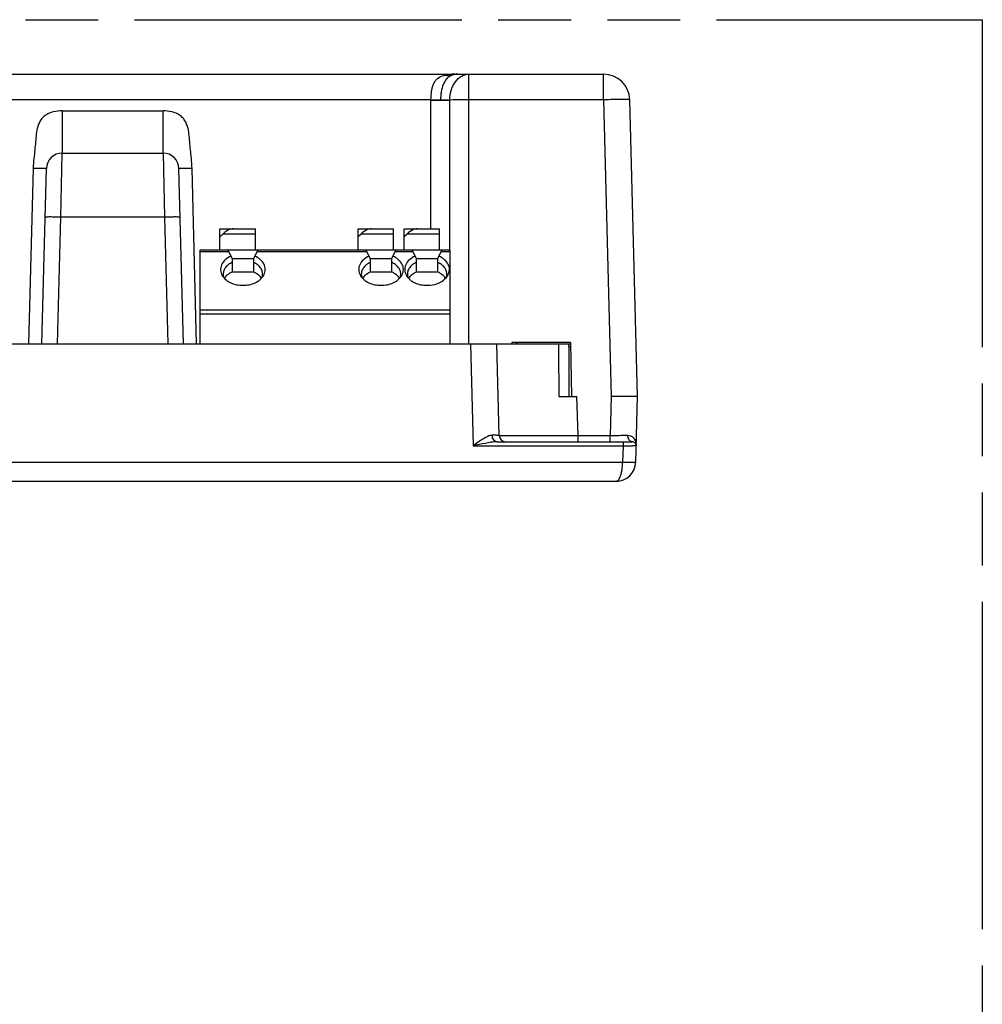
# Model space of a CAD drawing. Header units: millimetres. Extents: x 0 to 210, y 0 to 297.
# Tile 17 of 24: x 125 to 150, y 156 to 183. Entities that reach past the tile are written whole.
import ezdxf

# ---------------------------------------------------------------- set-up
doc = ezdxf.new("R2010")
doc.units = ezdxf.units.MM
doc.header["$LTSCALE"] = 19.36
doc.linetypes.add('PHANTOM', pattern=[0.8, 0.45, -0.05, 0.1, -0.05, 0.1, -0.05])
doc.layers.get('0').update_dxf_attribs({"linetype": 'CONTINUOUS'})
doc.layers.add('DEFAULT_3', color=7, linetype='PHANTOM')

msp = doc.modelspace()

# ---------------------------------------------------------------- linework, layer by layer
at = {"color": 7, "linetype": 'Continuous'}
for p, q in [((114.91061, 181.22941), (140.0477, 181.22941)), ((140.95422, 172.65188), (140.74746, 180.54773)), ((125.64385, 179.12941), (128.33096, 179.12941)), ((125.10182, 174.05441), (125.224, 178.72041)), ((128.873, 174.05441), (128.75081, 178.72041)), ((129.84166, 177.11691), (130.78666, 177.11691)), ((129.84166, 176.55691), (129.84166, 177.11691)), ((129.85616, 176.90691), (129.84166, 176.90691)), ((129.92215, 176.97691), (129.85616, 176.90691)), ((130.78666, 176.55691), (130.78666, 177.11691)), ((133.51666, 177.11691), (134.46166, 177.11691)), ((133.51666, 176.55691), (133.51666, 177.11691)), ((133.53116, 176.90691), (133.51666, 176.90691)), ((133.59715, 176.97691), (133.53116, 176.90691)), ((134.46166, 176.55691), (134.46166, 177.11691)), ((134.74166, 177.11691), (135.68666, 177.11691)), ((134.74166, 176.55691), (134.74166, 177.11691)), ((134.75616, 176.90691), (134.74166, 176.90691)), ((134.82215, 176.97691), (134.75616, 176.90691)), ((135.68666, 176.55691), (135.68666, 177.11691)), ((129.31666, 176.55691), (135.96666, 176.55691)), ((129.31666, 174.05441), (129.31666, 176.55691)), ((130.17416, 176.31191), (130.05166, 176.55691)), ((130.73416, 176.31191), (130.85666, 176.55691)), ((133.84916, 176.31191), (133.72666, 176.55691)), ((134.40916, 176.31191), (134.53166, 176.55691)), ((134.95166, 176.55691), (135.07416, 176.31191)), ((135.63416, 176.31191), (135.75666, 176.55691)), ((135.96666, 174.05441), (135.96666, 176.55691)), ((130.73416, 176.31191), (130.17416, 176.31191)), ((130.17416, 175.96191), (130.17416, 176.31191)), ((130.73416, 176.31191), (130.73416, 175.96191)), ((134.40916, 176.31191), (133.84916, 176.31191)), ((133.84916, 175.96191), (133.84916, 176.31191)), ((134.40916, 176.31191), (134.40916, 175.96191)), ((135.63416, 176.31191), (135.07416, 176.31191)), ((135.07416, 175.96191), (135.07416, 176.31191)), ((135.63416, 176.31191), (135.63416, 175.96191)), ((130.73416, 175.96191), (130.17416, 175.96191)), ((134.40916, 175.96191), (133.84916, 175.96191)), ((135.63416, 175.96191), (135.07416, 175.96191)), ((113.96763, 174.05441), (139.17053, 174.05441)), ((137.27145, 171.61733), (137.20763, 174.05441)), ((137.61277, 174.08941), (137.61011, 174.05441)), ((139.16991, 174.08941), (137.61277, 174.08941)), ((137.75318, 174.05441), (137.75612, 174.08941)), ((139.12594, 173.98435), (139.17175, 173.98437)), ((139.12594, 173.98435), (139.12594, 172.65441)), ((139.13022, 174.03829), (139.1303, 174.05441)), ((139.16991, 174.08941), (139.19496, 172.65441)), ((138.8571, 172.65441), (139.34357, 172.65441)), ((140.75141, 172.65441), (140.25358, 172.65441)), ((140.90856, 170.90817), (140.95422, 172.65188)), ((137.21919, 171.44691), (140.81488, 171.44691)), ((114.57484, 170.39691), (140.43951, 170.39691))]:
    msp.add_line(p, q, dxfattribs=at)
at = {"color": 9, "linetype": 'Continuous'}
for p, q in [((136.4577, 181.22941), (136.4577, 174.05441)), ((140.0477, 180.54773), (140.0477, 181.22941)), ((135.45859, 180.54773), (114.91061, 180.54773)), ((135.45857, 177.11691), (135.45857, 180.53676)), ((135.95814, 176.55691), (135.95814, 180.54224)), ((140.0477, 180.54773), (136.4577, 180.54773)), ((140.0477, 180.54773), (140.25397, 172.65441)), ((125.64386, 180.25417), (125.64386, 179.12941)), ((125.64386, 180.25417), (128.33096, 180.25417)), ((128.33096, 179.12941), (128.33096, 180.25417)), ((125.60994, 177.42522), (125.64385, 179.12941)), ((128.33096, 179.12941), (128.36487, 177.42522)), ((124.87412, 178.7204), (124.75193, 174.05441)), ((129.22288, 174.05441), (129.10069, 178.7204)), ((125.52167, 174.05441), (125.60994, 177.42522)), ((128.36487, 177.42522), (125.60994, 177.42522)), ((128.36487, 177.42522), (128.45314, 174.05441)), ((130.78666, 176.97691), (129.92215, 176.97691)), ((134.46166, 176.97691), (133.59715, 176.97691)), ((135.68666, 176.97691), (134.82215, 176.97691)), ((130.07729, 176.50565), (129.31666, 176.50565)), ((133.75229, 176.50565), (130.83103, 176.50565)), ((134.97729, 176.50565), (134.50603, 176.50565)), ((135.96666, 176.50565), (135.73103, 176.50565)), ((129.31666, 174.96317), (135.96666, 174.96317)), ((135.96666, 174.83942), (129.31666, 174.83942)), ((136.50757, 174.05441), (136.57801, 171.33916)), ((137.72566, 174.08941), (137.7228, 174.05441)), ((139.37073, 171.61733), (139.34357, 172.65441)), ((140.25397, 172.65441), (140.22641, 171.61733)), ((139.37071, 171.44691), (139.37073, 171.61733)), ((139.37073, 171.61733), (140.22641, 171.61733)), ((140.22641, 171.44691), (140.22641, 171.61733)), ((140.56998, 171.44691), (140.56996, 171.33916)), ((136.57801, 171.33916), (140.56997, 171.33916)), ((140.56997, 171.33916), (140.55868, 170.90817)), ((114.74978, 170.90816), (140.55868, 170.90817))]:
    msp.add_line(p, q, dxfattribs=at)
at = {"color": 7, "linetype": 'Continuous'}
for centre, radius, start, end in [((140.0477, 180.52941), 0.7, 1.5, 90), ((125.64386, 178.70941), 0.42, 90, 178.499536), ((128.33096, 178.70941), 0.42, 1.500464, 89.999941), ((130.22238, 176.05714), 0.36846, 210.10062, 211.683153), ((130.24797, 175.63942), 0.32315, 147.634207, 151.598937), ((130.27163, 175.62398), 0.3514, 139.757313, 147.574027), ((130.41128, 175.44283), 0.58234, 114.028051, 114.605669), ((130.49704, 175.44283), 0.58234, 65.394334, 65.971968), ((130.63603, 175.62348), 0.35223, 32.773103, 40.235813), ((130.65964, 175.63901), 0.32396, 28.404502, 32.723104), ((130.69257, 176.05321), 0.36075, 328.29447, 333.245821), ((133.89738, 176.05714), 0.36846, 210.10062, 211.683153), ((133.92297, 175.63942), 0.32315, 147.634207, 151.598937), ((133.94663, 175.62398), 0.3514, 139.757313, 147.574027), ((134.08628, 175.44283), 0.58234, 114.028051, 114.605669), ((134.17204, 175.44283), 0.58234, 65.394334, 65.971968), ((134.31103, 175.62348), 0.35223, 32.773103, 40.235813), ((134.33464, 175.63901), 0.32396, 28.404502, 32.723104), ((134.36757, 176.05321), 0.36075, 328.29447, 333.245821), ((135.12238, 176.05714), 0.36846, 210.100618, 211.683153), ((135.14797, 175.63942), 0.32315, 147.634207, 151.598966), ((135.17163, 175.62398), 0.3514, 139.757313, 147.574027), ((135.31128, 175.44283), 0.58234, 114.028051, 114.605669), ((135.39704, 175.44283), 0.58234, 65.394334, 65.971968), ((135.53603, 175.62348), 0.35223, 32.773317, 40.23581), ((135.55939, 175.63886), 0.32426, 28.544698, 32.722048), ((135.59258, 176.05326), 0.36076, 328.2867, 332.916604), ((138.76492, 174.03997), 0.3653, 351.239555, 358.554386), ((138.75844, 174.04023), 0.37179, 358.540707, 359.701674), ((137.44639, 171.62191), 0.175, 181.500041, 270), ((140.81488, 171.34191), 0.105, 358.5, 89.999357), ((140.38374, 170.92191), 0.525, 270.000089, 358.5)]:
    msp.add_arc(centre, radius, start, end, dxfattribs=at)
at = {"color": 9, "linetype": 'Continuous'}
for centre, radius, start, end in [((132.57731, 180.53669), 2.88128, 0.001261, 0.219499), ((135.58532, 205.35387), 24.80647, 269.707297, 270.296654), ((140.69345, 156.1291), 24.42717, 90.886869, 91.514886), ((514.32596, 173.76533), 375.47039, 179.9558866, 180.1695231), ((139.76401, 248.64998), 77.03404, 270.3439312, 270.694178), ((137.78824, 829.54762), 657.9322, 270.00850488, 270.13781033), ((140.83354, 201.77072), 30.4327, 269.503775, 269.970243)]:
    msp.add_arc(centre, radius, start, end, dxfattribs=at)
at = {"color": 7, "linetype": 'Continuous'}
for centre in [(130.06215, 176.97691), (133.73715, 176.97691), (134.96215, 176.97691)]:
    msp.add_ellipse(centre, major_axis=(0.18645, 0.11823), ratio=0.40212983, start_param=0.56514283, end_param=2.13593916, dxfattribs=at)
at = {"color": 9, "linetype": 'Continuous'}
for points, knots in [([(135.45859, 180.54773), (135.45813, 180.62634), (135.46554, 180.7418), (135.49715, 180.88703), (135.53163, 180.98171), (135.57892, 181.06242), (135.66286, 181.14903), (135.74883, 181.18304), (135.80682, 181.19727)], [0, 0, 0, 0, 0.29382329, 0.42961789, 0.55453901, 0.66893258, 0.77681053, 1, 1, 1, 1]), ([(136.00125, 181.19721), (135.9856, 181.19402), (135.92118, 181.18427), (135.85494, 181.18795), (135.80672, 181.19725)], [0, 0, 0, 0, 0.24545161, 1, 1, 1, 1]), ([(136.0998, 181.22941), (136.07503, 181.22941), (135.9767, 181.22685), (135.87853, 181.2138), (135.80682, 181.19727)], [0, 0, 0, 0, 0.25183249, 1, 1, 1, 1]), ([(135.95814, 180.54224), (135.95926, 180.62787), (135.98387, 180.80012), (136.08875, 181.0287), (136.25495, 181.18999), (136.39494, 181.22941), (136.4577, 181.22941)], [0, 0, 0, 0, 0.27621698, 0.55365687, 0.79753967, 1, 1, 1, 1]), ([(136.00125, 181.19721), (136.00932, 181.20265), (136.03944, 181.2202), (136.0747, 181.22941), (136.09983, 181.22941)], [0, 0, 0, 0, 0.27895217, 1, 1, 1, 1]), ([(135.45857, 180.53676), (135.50419, 180.53676), (135.67073, 180.53723), (135.83727, 180.53902), (135.95814, 180.54225)], [0, 0, 0, 0, 0.27394594, 1, 1, 1, 1]), ([(135.71375, 180.54771), (135.73614, 180.54756), (135.81761, 180.54677), (135.89911, 180.54507), (135.95814, 180.54225)], [0, 0, 0, 0, 0.2746866, 1, 1, 1, 1]), ([(136.4577, 180.54773), (136.41164, 180.54773), (136.24512, 180.54727), (136.07858, 180.54546), (135.95814, 180.54224)], [0, 0, 0, 0, 0.27654411, 1, 1, 1, 1]), ([(140.74746, 180.54773), (140.74744, 180.54851), (140.74392, 180.5495), (140.73893, 180.55046), (140.72902, 180.55148), (140.70939, 180.55284), (140.67552, 180.55406), (140.6252, 180.55498), (140.56227, 180.55539), (140.48826, 180.55526), (140.4047, 180.55459), (140.34601, 180.55381), (140.31537, 180.55334)], [0, 0, 0, 0, 0.00537386, 0.0188442, 0.04083136, 0.07130641, 0.15707707, 0.27440602, 0.42079319, 0.59307775, 0.78754981, 1, 1, 1, 1]), ([(125.64386, 180.25417), (125.56645, 180.25417), (125.43385, 180.24141), (125.26774, 180.18269), (125.15528, 180.10727), (125.05599, 179.99729), (124.98624, 179.83754), (124.95305, 179.63741), (124.93555, 179.43084), (124.91611, 179.2129), (124.88979, 178.97555), (124.87644, 178.80911), (124.87412, 178.7204)], [0, 0, 0, 0, 0.1186065, 0.20180845, 0.26741843, 0.32395184, 0.42677075, 0.52879065, 0.63403231, 0.74441756, 0.86402912, 1, 1, 1, 1]), ([(129.10069, 178.7204), (129.09837, 178.80911), (129.08502, 178.97555), (129.0587, 179.2129), (129.03927, 179.43084), (129.02177, 179.63741), (128.98858, 179.83754), (128.91882, 179.99729), (128.81953, 180.10727), (128.70707, 180.18269), (128.54097, 180.24141), (128.40836, 180.25417), (128.33096, 180.25417)], [0, 0, 0, 0, 0.13597088, 0.25558244, 0.36596769, 0.47120935, 0.57322925, 0.67604816, 0.73258157, 0.79819155, 0.8813935, 1, 1, 1, 1]), ([(125.224, 178.7204), (125.22399, 178.71986), (125.22117, 178.71939), (125.21737, 178.71868), (125.20917, 178.71814), (125.19827, 178.71759), (125.18367, 178.71717), (125.15774, 178.7167), (125.11793, 178.71653), (125.06327, 178.71683), (125.00204, 178.71763), (124.93824, 178.71883), (124.89533, 178.71985), (124.87412, 178.7204)], [0, 0, 0, 0, 0.00467649, 0.01753105, 0.0395527, 0.07119855, 0.11272413, 0.16397309, 0.29373587, 0.45343795, 0.63232595, 0.81823293, 1, 1, 1, 1]), ([(129.10069, 178.7204), (129.07948, 178.71985), (129.03657, 178.71883), (128.97277, 178.71763), (128.91154, 178.71683), (128.85688, 178.71653), (128.81708, 178.7167), (128.79114, 178.71717), (128.77654, 178.71759), (128.76564, 178.71814), (128.75745, 178.71868), (128.75365, 178.71939), (128.75083, 178.71986), (128.75081, 178.7204)], [0, 0, 0, 0, 0.18176699, 0.36767366, 0.54656125, 0.70626299, 0.83602564, 0.88727464, 0.92880036, 0.96044647, 0.98246834, 0.99532303, 1, 1, 1, 1]), ([(125.60994, 177.42522), (125.58446, 177.42589), (125.53297, 177.42711), (125.45642, 177.42855), (125.38296, 177.4295), (125.31741, 177.42987), (125.26967, 177.42965), (125.23855, 177.4291), (125.22098, 177.4286), (125.2079, 177.42794), (125.19806, 177.42729), (125.19351, 177.42643), (125.1901, 177.42588), (125.19008, 177.42522)], [0, 0, 0, 0, 0.18192713, 0.36767542, 0.54656384, 0.70626717, 0.83569604, 0.88709047, 0.92880492, 0.96043857, 0.98238733, 0.99527898, 1, 1, 1, 1]), ([(128.78473, 177.42522), (128.78471, 177.42588), (128.7813, 177.42643), (128.77675, 177.42729), (128.76692, 177.42794), (128.75383, 177.4286), (128.73626, 177.4291), (128.70514, 177.42965), (128.65741, 177.42987), (128.59185, 177.4295), (128.5184, 177.42855), (128.44184, 177.42711), (128.39035, 177.42589), (128.36487, 177.42522)], [0, 0, 0, 0, 0.00471994, 0.01761045, 0.03955815, 0.07119086, 0.11290457, 0.16429852, 0.29372711, 0.4534311, 0.63232095, 0.81807104, 1, 1, 1, 1]), ([(137.08957, 171.62159), (137.04844, 171.62216), (136.96049, 171.59067), (136.83797, 171.52006), (136.70876, 171.4329), (136.62215, 171.37064), (136.57801, 171.33916)], [0, 0, 0, 0, 0.209274, 0.45695032, 0.72423173, 1, 1, 1, 1]), ([(137.21919, 171.44691), (137.20278, 171.44691), (137.16639, 171.4568), (137.12285, 171.49778), (137.09564, 171.55608), (137.0896, 171.59993), (137.08957, 171.62159)], [0, 0, 0, 0, 0.20615918, 0.45183729, 0.72779622, 1, 1, 1, 1]), ([(137.27145, 171.61733), (137.27144, 171.61759), (137.26989, 171.61746), (137.26816, 171.61792), (137.26416, 171.61799), (137.25646, 171.61844), (137.24288, 171.6188), (137.22254, 171.61935), (137.19657, 171.61989), (137.15164, 171.6207), (137.11538, 171.62124), (137.08957, 171.62159)], [0, 0, 0, 0, 0.00430963, 0.01669085, 0.0371644, 0.06568073, 0.14660835, 0.25899332, 0.40213802, 0.57451277, 1, 1, 1, 1]), ([(140.69731, 171.62159), (140.72022, 171.62168), (140.76477, 171.61381), (140.82037, 171.58043), (140.86311, 171.53661), (140.88277, 171.50184), (140.89096, 171.48402)], [0, 0, 0, 0, 0.27442312, 0.52636651, 0.7651211, 1, 1, 1, 1]), ([(140.74584, 171.48032), (140.73767, 171.48911), (140.7084, 171.53074), (140.69735, 171.58313), (140.69731, 171.62159)], [0, 0, 0, 0, 0.23783541, 1, 1, 1, 1]), ([(137.21919, 171.44691), (137.16666, 171.44691), (137.06011, 171.4351), (136.84649, 171.39762), (136.68577, 171.36233), (136.57801, 171.33916)], [0, 0, 0, 0, 0.24206552, 0.49203583, 1, 1, 1, 1]), ([(137.27145, 171.61733), (137.27145, 171.61711), (137.27279, 171.61737), (137.27421, 171.61696), (137.27764, 171.61704), (137.2842, 171.61678), (137.29587, 171.6167), (137.3134, 171.61649), (137.33596, 171.61634), (137.36339, 171.61618), (137.39566, 171.61604), (137.44812, 171.61586), (137.52509, 171.61569), (137.6306, 171.61554), (137.75285, 171.61545), (137.83982, 171.61543), (137.8859, 171.61543)], [0, 0, 0, 0, 0.0010458, 0.004139, 0.00928366, 0.01647653, 0.03699042, 0.06564156, 0.10235474, 0.14703876, 0.1995999, 0.25990845, 0.4031372, 0.57537249, 0.7750309, 1, 1, 1, 1]), ([(140.79661, 171.44905), (140.79217, 171.45009), (140.77301, 171.45624), (140.75638, 171.46897), (140.74584, 171.48032)], [0, 0, 0, 0, 0.22742527, 1, 1, 1, 1]), ([(140.91985, 171.33916), (140.91984, 171.33859), (140.91629, 171.33937), (140.91253, 171.33828), (140.90354, 171.33861), (140.89236, 171.33823), (140.87765, 171.3382), (140.85252, 171.33803), (140.83218, 171.33802), (140.81773, 171.33802)], [0, 0, 0, 0, 0.0167152, 0.06593645, 0.1473039, 0.26012291, 0.40331475, 0.57570334, 1, 1, 1, 1]), ([(140.38374, 170.39691), (140.39511, 170.39691), (140.42059, 170.40508), (140.45241, 170.43579), (140.48123, 170.48241), (140.50694, 170.54467), (140.52857, 170.62112), (140.55098, 170.74329), (140.5583, 170.84092), (140.55868, 170.90816)], [0, 0, 0, 0, 0.05984439, 0.13355666, 0.22855454, 0.34675715, 0.48696627, 0.64603014, 1, 1, 1, 1]), ([(140.55868, 170.90817), (140.57991, 170.90761), (140.62281, 170.90659), (140.68659, 170.90539), (140.74778, 170.90461), (140.8024, 170.90429), (140.84218, 170.90447), (140.86811, 170.90493), (140.88275, 170.90535), (140.89365, 170.9059), (140.90185, 170.90644), (140.90564, 170.90716), (140.90848, 170.90762), (140.9085, 170.90817)], [0, 0, 0, 0, 0.18193473, 0.36766175, 0.54648699, 0.70624251, 0.83569128, 0.88707936, 0.92878611, 0.96041858, 0.982373, 0.99527293, 1, 1, 1, 1])]:
    msp.add_open_spline(points, degree=3, knots=knots, dxfattribs=at)
at = {"color": 7, "linetype": 'Continuous'}
for points, knots in [([(136.00125, 181.19721), (135.9762, 181.18757), (135.92905, 181.16117), (135.849, 181.08296), (135.77635, 180.94796), (135.73485, 180.79304), (135.71611, 180.65594), (135.7142, 180.58404), (135.71375, 180.54774)], [0, 0, 0, 0, 0.10773164, 0.21354431, 0.4455034, 0.71171757, 0.85428753, 1, 1, 1, 1]), ([(130.13632, 176.38758), (130.08101, 176.36287), (129.98193, 176.30174), (129.87835, 176.16952), (129.84646, 176.01383), (129.87864, 175.91543), (129.90361, 175.87235)], [0, 0, 0, 0, 0.28413031, 0.53601958, 0.76647637, 1, 1, 1, 1]), ([(131.0147, 175.89082), (131.03619, 175.93349), (131.06144, 176.02995), (131.02443, 176.17867), (130.92183, 176.30478), (130.82557, 176.36364), (130.772, 176.38758)], [0, 0, 0, 0, 0.2314825, 0.46261782, 0.71569699, 1, 1, 1, 1]), ([(133.81132, 176.38758), (133.75601, 176.36287), (133.65693, 176.30174), (133.55335, 176.16952), (133.52146, 176.01383), (133.55364, 175.91543), (133.57861, 175.87235)], [0, 0, 0, 0, 0.28413031, 0.53601958, 0.76647637, 1, 1, 1, 1]), ([(134.6897, 175.89082), (134.71119, 175.93349), (134.73644, 176.02995), (134.69943, 176.17867), (134.59683, 176.30478), (134.50057, 176.36364), (134.447, 176.38758)], [0, 0, 0, 0, 0.2314825, 0.46261782, 0.71569699, 1, 1, 1, 1]), ([(135.03632, 176.38758), (134.98101, 176.36287), (134.88193, 176.30174), (134.77835, 176.16952), (134.74646, 176.01383), (134.77864, 175.91543), (134.80361, 175.87235)], [0, 0, 0, 0, 0.28413031, 0.53601959, 0.76647637, 1, 1, 1, 1]), ([(135.91379, 175.88901), (135.93561, 175.93173), (135.96151, 176.0284), (135.92498, 176.17779), (135.82227, 176.30448), (135.72574, 176.36357), (135.672, 176.38758)], [0, 0, 0, 0, 0.23167091, 0.46273744, 0.71570352, 1, 1, 1, 1]), ([(130.17416, 176.22219), (130.13826, 176.20619), (130.07213, 176.16849), (129.9924, 176.09299), (129.94116, 176.00453), (129.92916, 175.93952), (129.92916, 175.90817)], [0, 0, 0, 0, 0.28089838, 0.53893597, 0.77592896, 1, 1, 1, 1]), ([(130.97916, 175.90817), (130.97916, 175.93952), (130.96716, 176.00453), (130.91592, 176.09299), (130.83619, 176.16849), (130.77006, 176.20619), (130.73416, 176.22219)], [0, 0, 0, 0, 0.22407103, 0.461064, 0.71910161, 1, 1, 1, 1]), ([(133.84916, 176.22219), (133.81326, 176.20619), (133.74713, 176.16849), (133.6674, 176.09299), (133.61616, 176.00453), (133.60416, 175.93952), (133.60416, 175.90817)], [0, 0, 0, 0, 0.28089838, 0.53893597, 0.77592896, 1, 1, 1, 1]), ([(134.65416, 175.90817), (134.65416, 175.93952), (134.64216, 176.00453), (134.59092, 176.09299), (134.51119, 176.16849), (134.44506, 176.20619), (134.40916, 176.22219)], [0, 0, 0, 0, 0.22407103, 0.461064, 0.71910161, 1, 1, 1, 1]), ([(135.07416, 176.22219), (135.03826, 176.20619), (134.97213, 176.16849), (134.8924, 176.09299), (134.84116, 176.00453), (134.82916, 175.93952), (134.82916, 175.90817)], [0, 0, 0, 0, 0.28089838, 0.53893597, 0.77592896, 1, 1, 1, 1]), ([(135.87916, 175.90817), (135.87916, 175.93952), (135.86716, 176.00453), (135.81592, 176.09299), (135.73619, 176.16849), (135.67006, 176.20619), (135.63416, 176.22219)], [0, 0, 0, 0, 0.22407103, 0.461064, 0.71910161, 1, 1, 1, 1]), ([(129.90884, 175.86362), (129.95894, 175.78244), (130.13449, 175.64977), (130.34314, 175.61118), (130.45416, 175.61118)], [0, 0, 0, 0, 0.46214866, 1, 1, 1, 1]), ([(129.92916, 175.90817), (129.92917, 175.88391), (129.93379, 175.85116), (129.94397, 175.82026), (129.94688, 175.81253)], [0, 0, 0, 0, 0.74592619, 1, 1, 1, 1]), ([(130.0034, 175.851), (130.01387, 175.8634), (130.06162, 175.91298), (130.12111, 175.95044), (130.16881, 175.97229)], [0, 0, 0, 0, 0.2362494, 1, 1, 1, 1]), ([(130.45416, 175.61118), (130.56518, 175.61118), (130.77383, 175.64977), (130.94938, 175.78244), (130.99948, 175.86362)], [0, 0, 0, 0, 0.53785133, 1, 1, 1, 1]), ([(130.73951, 175.97229), (130.75604, 175.96472), (130.81705, 175.93328), (130.87235, 175.88957), (130.90492, 175.85099)], [0, 0, 0, 0, 0.26477089, 1, 1, 1, 1]), ([(130.96144, 175.81253), (130.96435, 175.82026), (130.97453, 175.85116), (130.97915, 175.88391), (130.97916, 175.90817)], [0, 0, 0, 0, 0.25407382, 1, 1, 1, 1]), ([(133.58384, 175.86362), (133.63394, 175.78244), (133.80949, 175.64977), (134.01814, 175.61118), (134.12916, 175.61118)], [0, 0, 0, 0, 0.46214866, 1, 1, 1, 1]), ([(133.60416, 175.90817), (133.60417, 175.88391), (133.60879, 175.85116), (133.61897, 175.82026), (133.62188, 175.81253)], [0, 0, 0, 0, 0.74592619, 1, 1, 1, 1]), ([(133.6784, 175.851), (133.68887, 175.8634), (133.73662, 175.91298), (133.79611, 175.95044), (133.84381, 175.97229)], [0, 0, 0, 0, 0.2362494, 1, 1, 1, 1]), ([(134.12916, 175.61118), (134.24018, 175.61118), (134.44883, 175.64977), (134.62438, 175.78244), (134.67448, 175.86362)], [0, 0, 0, 0, 0.53785133, 1, 1, 1, 1]), ([(134.41451, 175.97229), (134.43104, 175.96472), (134.49205, 175.93328), (134.54735, 175.88957), (134.57992, 175.85099)], [0, 0, 0, 0, 0.26477089, 1, 1, 1, 1]), ([(134.63644, 175.81253), (134.63935, 175.82026), (134.64953, 175.85116), (134.65415, 175.88391), (134.65416, 175.90817)], [0, 0, 0, 0, 0.25407382, 1, 1, 1, 1]), ([(134.80884, 175.86362), (134.85894, 175.78244), (135.03449, 175.64977), (135.24314, 175.61118), (135.35416, 175.61118)], [0, 0, 0, 0, 0.46214866, 1, 1, 1, 1]), ([(134.82916, 175.90817), (134.82917, 175.88391), (134.83379, 175.85116), (134.84397, 175.82026), (134.84688, 175.81253)], [0, 0, 0, 0, 0.74592616, 1, 1, 1, 1]), ([(134.9034, 175.851), (134.91387, 175.8634), (134.96162, 175.91298), (135.02111, 175.95044), (135.06881, 175.97229)], [0, 0, 0, 0, 0.2362494, 1, 1, 1, 1]), ([(135.63951, 175.97229), (135.65604, 175.96472), (135.71705, 175.93328), (135.77235, 175.88957), (135.80492, 175.85099)], [0, 0, 0, 0, 0.26477089, 1, 1, 1, 1]), ([(135.672, 175.67624), (135.69643, 175.68715), (135.78416, 175.7327), (135.86152, 175.80213), (135.89948, 175.86362)], [0, 0, 0, 0, 0.27023206, 1, 1, 1, 1]), ([(135.8609, 175.81112), (135.8639, 175.81895), (135.87439, 175.85028), (135.87915, 175.88354), (135.87916, 175.90817)], [0, 0, 0, 0, 0.25419283, 1, 1, 1, 1]), ([(135.35416, 175.61118), (135.38204, 175.61118), (135.49049, 175.61655), (135.59832, 175.64332), (135.672, 175.67624)], [0, 0, 0, 0, 0.25678422, 1, 1, 1, 1]), ([(140.90513, 172.65453), (140.89536, 172.65443), (140.84412, 172.65414), (140.79288, 172.6545), (140.75141, 172.65441)], [0, 0, 0, 0, 0.19063991, 1, 1, 1, 1]), ([(140.94751, 172.65427), (140.94519, 172.65438), (140.93106, 172.65483), (140.91692, 172.65464), (140.90513, 172.65453)], [0, 0, 0, 0, 0.16497519, 1, 1, 1, 1]), ([(140.95422, 172.65187), (140.95424, 172.65259), (140.95129, 172.65392), (140.94922, 172.65407), (140.94751, 172.65427)], [0, 0, 0, 0, 0.29737762, 1, 1, 1, 1])]:
    msp.add_open_spline(points, degree=3, knots=knots, dxfattribs=at)
msp.add_open_spline([(136.16963, 181.22941), (136.11249, 181.22941), (136.05438, 181.21825), (136.00125, 181.19721)], degree=3, dxfattribs=at)
at = {"color": 9, "linetype": 'Continuous'}
for points in [[(140.81489, 171.44691), (140.80875, 171.44691), (140.80258, 171.44765), (140.79661, 171.44905)], [(140.89096, 171.48402), (140.91152, 171.43928), (140.92114, 171.38838), (140.91985, 171.33916)]]:
    msp.add_open_spline(points, degree=3, dxfattribs=at)
at = {"layer": 'DEFAULT_3', "color": 91, "linetype": 'PHANTOM', "true_color": 0x80ff80}
for p, q in [((50.12864, 182.68), (150.12864, 182.68)), ((150.12864, 182.68), (150.12864, 132.68))]:
    msp.add_line(p, q, dxfattribs=at)

doc.saveas('drawing.dxf')
